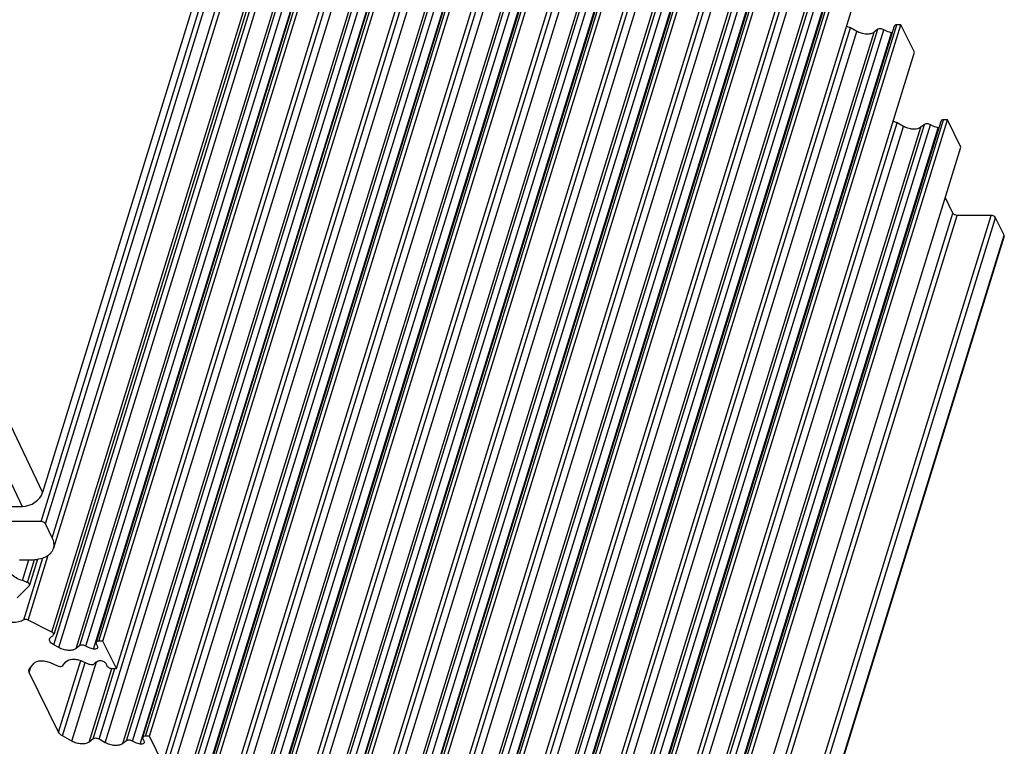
# Model space of a CAD drawing. Header units: millimetres. Extents: x 0 to 594, y 0 to 420.
# Tile 37 of 104: x 214 to 264, y 75 to 112. Entities that reach past the tile are written whole.
import ezdxf

# ---------------------------------------------------------------- set-up
doc = ezdxf.new("R2010")
doc.units = ezdxf.units.MM
doc.header["$LTSCALE"] = 32.67
doc.layers.get('0').update_dxf_attribs({"linetype": 'CONTINUOUS'})

msp = doc.modelspace()

# ---------------------------------------------------------------- linework, layer by layer
at = {"color": 9, "linetype": 'CONTINUOUS'}
for p, q in [((214.96895, 86.40067), (236.75492, 156.90009)), ((215.18965, 86.28878), (236.97562, 156.7882)), ((215.54655, 85.56149), (237.33252, 156.06091)), ((215.52192, 80.74094), (237.30789, 151.24037)), ((215.61835, 80.08537), (237.40432, 150.5848)), ((215.87379, 79.94245), (237.65976, 150.44187)), ((216.76345, 79.89733), (238.54942, 150.39676)), ((216.95323, 80.04617), (238.7392, 150.54559)), ((217.26363, 80.02295), (239.0496, 150.52237)), ((217.65743, 79.87255), (239.4434, 150.37197)), ((217.93369, 80.2747), (239.71966, 150.77412)), ((220.32217, 75.40749), (242.10814, 145.90692)), ((217.94049, 75.25528), (239.72646, 145.7547)), ((218.26227, 75.07525), (240.04824, 145.57467)), ((219.15192, 75.03013), (240.93789, 145.52955)), ((219.34171, 75.17897), (241.12768, 145.67839)), ((219.65211, 75.15574), (241.43808, 145.65516)), ((220.04591, 75.00535), (241.83188, 145.50477)), ((220.32897, 70.38808), (242.11494, 140.8875)), ((221.73019, 70.31176), (243.51616, 140.81118)), ((222.04059, 70.28854), (243.82656, 140.78796)), ((222.71064, 70.54029), (244.49661, 141.03971)), ((220.65074, 70.20804), (242.43671, 140.70746)), ((221.5404, 70.16292), (243.32637, 140.66234)), ((222.43438, 70.13814), (244.22035, 140.63756)), ((222.71745, 65.52087), (244.50342, 136.02029)), ((223.03922, 65.34083), (244.82519, 135.84026)), ((223.92888, 65.29572), (245.71485, 135.79514)), ((224.11867, 65.44455), (245.90464, 135.94398)), ((224.42907, 65.42133), (246.21504, 135.92075)), ((224.82286, 65.27093), (246.60883, 135.77036)), ((225.09912, 65.67308), (246.88509, 136.1725)), ((227.4876, 60.80588), (249.27357, 131.3053)), ((225.10593, 60.65366), (246.8919, 131.15309)), ((225.4277, 60.47363), (247.21367, 130.97305)), ((226.31736, 60.42851), (248.10333, 130.92793)), ((226.50715, 60.57735), (248.29312, 131.07677)), ((226.81754, 60.55412), (248.60351, 131.05355)), ((227.21134, 60.40373), (248.99731, 130.90315)), ((227.4944, 55.78646), (249.28037, 126.28588)), ((228.89562, 55.71014), (250.68159, 126.20956)), ((229.20602, 55.68692), (250.99199, 126.18634)), ((229.87608, 55.93867), (251.66205, 126.43809)), ((227.81618, 55.60642), (249.60215, 126.10584)), ((228.70584, 55.5613), (250.4918, 126.06072)), ((229.59982, 55.53652), (251.38579, 126.03594)), ((229.88288, 50.91925), (251.66885, 121.41867)), ((230.20466, 50.73922), (251.99062, 121.23864)), ((231.09431, 50.6941), (252.88028, 121.19352)), ((231.2841, 50.84294), (253.07007, 121.34236)), ((231.5945, 50.81971), (253.38047, 121.31913)), ((231.9883, 50.66932), (253.77427, 121.16874)), ((232.26456, 51.07146), (254.05052, 121.57089)), ((232.27136, 46.05205), (254.05733, 116.55147)), ((234.65303, 46.20426), (256.439, 116.70368)), ((232.59313, 45.87201), (254.3791, 116.37143)), ((233.48279, 45.82689), (255.26876, 116.32631)), ((233.67258, 45.97573), (255.45855, 116.47515)), ((233.98298, 45.95251), (255.76895, 116.45193)), ((234.37677, 45.80211), (256.16274, 116.30153)), ((234.65966, 41.18519), (256.44563, 111.68462)), ((236.06088, 41.10888), (257.84685, 111.6083)), ((236.37128, 41.08565), (258.15725, 111.58508)), ((237.04134, 41.33741), (258.82731, 111.83683)), ((234.98144, 41.00516), (256.76741, 111.50458)), ((235.8711, 40.96004), (257.65706, 111.45946)), ((236.76508, 40.93526), (258.55105, 111.43468)), ((239.42999, 36.46985), (261.21596, 106.96927)), ((237.04832, 36.31763), (258.83429, 106.81706)), ((237.37009, 36.1376), (259.15606, 106.63702)), ((238.25975, 36.09248), (260.04572, 106.5919)), ((238.44954, 36.24132), (260.2355, 106.74074)), ((238.75993, 36.21809), (260.5459, 106.71752)), ((239.15373, 36.0677), (260.9397, 106.56712)), ((239.91214, 31.68656), (261.69811, 102.18598)), ((240.13284, 31.57467), (261.9188, 102.07409)), ((241.87364, 31.57467), (263.65961, 102.07409)), ((242.09434, 31.46278), (263.88031, 101.9622)), ((242.5336, 30.56766), (264.31957, 101.06708)), ((212.24559, 93.75426), (215.05131, 87.88327)), ((211.19917, 93.04943), (214.00485, 87.17851)), ((214.08471, 81.36711), (215.06517, 84.53988)), ((214.27152, 83.27254), (214.63604, 84.45212)), ((214.30687, 81.35695), (215.3322, 84.67493)), ((215.87045, 75.61029), (217.00352, 79.2769)), ((216.54896, 75.15442), (217.80664, 79.22429)), ((214.36736, 78.67328), (214.45213, 78.94758)), ((216.0634, 75.42609), (217.22606, 79.18846)), ((217.43862, 75.1093), (218.60415, 78.88098)), ((217.64394, 75.27032), (218.7582, 78.87608))]:
    msp.add_line(p, q, dxfattribs=at)
at = {"color": 7, "linetype": 'CONTINUOUS'}
for p, q in [((236.04144, 155.80735), (215.05131, 87.88327)), ((237.39436, 155.52947), (215.60839, 85.03005)), ((237.40146, 151.1081), (215.61549, 80.60868)), ((239.57332, 150.70069), (217.78735, 80.20127)), ((218.14093, 80.2747), (239.9269, 150.77412)), ((218.82727, 78.87608), (240.61324, 149.3755)), ((241.9618, 145.83348), (220.17583, 75.33406)), ((220.5294, 75.40749), (242.31537, 145.90692)), ((221.21575, 74.00887), (243.00172, 144.50829)), ((244.35028, 140.96628), (222.56431, 70.46686)), ((222.91788, 70.54029), (244.70385, 141.03971)), ((223.60423, 69.14167), (245.3902, 139.64109)), ((246.73876, 136.09907), (224.95279, 65.59965)), ((225.30636, 65.67308), (247.09233, 136.1725)), ((225.9927, 64.27446), (247.77867, 134.77388)), ((249.12723, 131.23187), (227.34126, 60.73244)), ((227.69484, 60.80588), (249.48081, 131.3053)), ((228.38118, 59.40725), (250.16715, 129.90668)), ((251.51571, 126.36466), (229.72974, 55.86524)), ((230.08332, 55.93867), (251.86929, 126.43809)), ((230.76966, 54.54005), (252.55563, 125.03947)), ((253.90419, 121.49745), (232.11822, 50.99803)), ((232.47179, 51.07146), (254.25776, 121.57089)), ((233.15814, 49.67284), (254.94411, 120.17226)), ((256.29267, 116.63025), (234.5067, 46.13083)), ((234.86027, 46.20426), (256.64624, 116.70368)), ((235.54662, 44.80564), (257.33259, 115.30506)), ((258.68097, 111.7634), (236.895, 41.26397)), ((237.24858, 41.33741), (259.03455, 111.83683)), ((256.76741, 111.50458), (256.44563, 111.68462)), ((257.84685, 111.6083), (257.65707, 111.45946)), ((259.03455, 111.83683), (258.82731, 111.83683)), ((259.72089, 110.4382), (259.03455, 111.83683)), ((237.93492, 39.93878), (259.72089, 110.4382)), ((239.63723, 36.46985), (261.4232, 106.96927)), ((261.4232, 106.96927), (261.21596, 106.96927)), ((262.10954, 105.57065), (261.4232, 106.96927)), ((261.06962, 106.89584), (239.28365, 36.39641)), ((259.15606, 106.63702), (258.83429, 106.81706)), ((260.2355, 106.74074), (260.04572, 106.5919)), ((240.32357, 35.07122), (262.10954, 105.57065)), ((261.69811, 102.18598), (261.30877, 102.97936)), ((263.65961, 102.07409), (261.9188, 102.07409)), ((264.31957, 101.06708), (263.88031, 101.9622)), ((264.32575, 101.01394), (242.53978, 30.51451)), ((196.72363, 87.17851), (214.00485, 87.17851)), ((214.96895, 86.40067), (195.8552, 86.40067)), ((215.54655, 85.56149), (215.18965, 86.28878)), ((213.85744, 84.44259), (214.43771, 84.44259)), ((214.02171, 83.37853), (214.35053, 84.44259)), ((214.78836, 84.47065), (214.37566, 83.13518)), ((213.74928, 82.4932), (214.35975, 83.1092)), ((215.52192, 80.74094), (214.30687, 81.35695)), ((218.14093, 80.2747), (217.93369, 80.2747)), ((218.82727, 78.87608), (218.14093, 80.2747)), ((215.87379, 79.94245), (215.61834, 80.08538)), ((216.95323, 80.04617), (216.76345, 79.89733)), ((217.79508, 80.13484), (217.85801, 80.0066)), ((217.07942, 79.25344), (217.41529, 79.10461)), ((214.37952, 78.85748), (214.59844, 79.12915)), ((215.44382, 79.17427), (215.80718, 79.01325)), ((216.08897, 79.02829), (216.23405, 79.20833)), ((218.28123, 79.14418), (218.34416, 79.01594)), ((218.62003, 78.87608), (218.82727, 78.87608)), ((215.87045, 75.61029), (214.36736, 78.67327)), ((216.54896, 75.15442), (216.0634, 75.4261)), ((217.64394, 75.27032), (217.43862, 75.1093)), ((218.26227, 75.07525), (217.94049, 75.25528)), ((219.34171, 75.17897), (219.15192, 75.03013)), ((220.18356, 75.26763), (220.24649, 75.1394)), ((220.5294, 75.40749), (220.32217, 75.40749)), ((221.21575, 74.00887), (220.5294, 75.40749))]:
    msp.add_line(p, q, dxfattribs=at)
for centre, radius, start, end in [((258.6144, 111.78102), 0.35208, 259.633673, 264.196283), ((261.00305, 106.91346), 0.35208, 259.633673, 264.196283), ((212.2406, 78.83292), 4.8821, 65.770171, 68.603148), ((212.27638, 78.91385), 4.79361, 65.404674, 65.763236), ((214.69692, 81.65933), 1.4053, 303.92763, 309.669091)]:
    msp.add_arc(centre, radius, start, end, dxfattribs=at)
msp.add_ellipse((214.22222, 87.88375), major_axis=(0.80813, 0.39619), ratio=0.72195175, start_param=-2.16733865, end_param=-0.59722756, dxfattribs=at)
for points, knots in [([(256.44563, 111.68462), (256.42891, 111.69397), (256.36075, 111.72481), (256.28273, 111.73767), (256.22758, 111.72975)], [0, 0, 0, 0, 0.2558878, 1, 1, 1, 1]), ([(258.15725, 111.58508), (258.10696, 111.61647), (258.00318, 111.651), (257.88484, 111.63809), (257.84685, 111.6083)], [0, 0, 0, 0, 0.55115243, 1, 1, 1, 1]), ([(258.55105, 111.43468), (258.51598, 111.44109), (258.37864, 111.473), (258.24659, 111.52931), (258.15725, 111.58508)], [0, 0, 0, 0, 0.25291068, 1, 1, 1, 1]), ([(258.82731, 111.83683), (258.79448, 111.83683), (258.73587, 111.83012), (258.68809, 111.78675), (258.68099, 111.76339)], [0, 0, 0, 0, 0.573494, 1, 1, 1, 1]), ([(257.65707, 111.45946), (257.60773, 111.42077), (257.4739, 111.36709), (257.24783, 111.35328), (257.00215, 111.39736), (256.84227, 111.46269), (256.76741, 111.50458)], [0, 0, 0, 0, 0.20211324, 0.4485836, 0.72348979, 1, 1, 1, 1]), ([(261.21596, 106.96927), (261.18313, 106.96927), (261.12452, 106.96256), (261.07674, 106.91919), (261.06964, 106.89583)], [0, 0, 0, 0, 0.573494, 1, 1, 1, 1]), ([(258.83429, 106.81706), (258.81751, 106.82644), (258.74916, 106.85734), (258.67088, 106.87019), (258.6156, 106.8621)], [0, 0, 0, 0, 0.25601066, 1, 1, 1, 1]), ([(260.04572, 106.5919), (259.99638, 106.55321), (259.86255, 106.49953), (259.63648, 106.48572), (259.3908, 106.5298), (259.23092, 106.59513), (259.15606, 106.63702)], [0, 0, 0, 0, 0.20211324, 0.4485836, 0.72348979, 1, 1, 1, 1]), ([(260.5459, 106.71752), (260.49561, 106.74891), (260.39184, 106.78344), (260.27349, 106.77053), (260.2355, 106.74074)], [0, 0, 0, 0, 0.55115231, 1, 1, 1, 1]), ([(260.9397, 106.56712), (260.90463, 106.57353), (260.76729, 106.60544), (260.63524, 106.66175), (260.5459, 106.71752)], [0, 0, 0, 0, 0.25291068, 1, 1, 1, 1]), ([(261.9188, 102.07409), (261.87304, 102.07409), (261.78869, 102.09538), (261.71542, 102.1507), (261.69811, 102.18598)], [0, 0, 0, 0, 0.5380351, 1, 1, 1, 1]), ([(263.88031, 101.9622), (263.863, 101.99747), (263.78972, 102.0528), (263.70537, 102.07409), (263.65961, 102.07409)], [0, 0, 0, 0, 0.4619649, 1, 1, 1, 1]), ([(264.32574, 101.01394), (264.32957, 101.02652), (264.32853, 101.04596), (264.32173, 101.06267), (264.31957, 101.06708)], [0, 0, 0, 0, 0.72780144, 1, 1, 1, 1]), ([(215.18965, 86.28878), (215.17234, 86.32405), (215.09906, 86.37938), (215.01471, 86.40067), (214.96895, 86.40067)], [0, 0, 0, 0, 0.4619649, 1, 1, 1, 1]), ([(215.6084, 85.03005), (215.63383, 85.11235), (215.64747, 85.29977), (215.58862, 85.47576), (215.54655, 85.56149)], [0, 0, 0, 0, 0.47424512, 1, 1, 1, 1]), ([(214.43771, 84.44259), (214.5786, 84.44259), (214.84399, 84.465), (215.20063, 84.577), (215.47237, 84.7633), (215.58071, 84.94044), (215.6084, 85.03005)], [0, 0, 0, 0, 0.30375218, 0.56998946, 0.7977859, 1, 1, 1, 1]), ([(214.02171, 83.37853), (213.90644, 83.41067), (213.69283, 83.49692), (213.46533, 83.65979), (213.33816, 83.81373), (213.26181, 83.95652), (213.25084, 84.08022), (213.27213, 84.14886)], [0, 0, 0, 0, 0.30697738, 0.58560075, 0.70727017, 0.81566248, 1, 1, 1, 1]), ([(214.37556, 83.13521), (214.38297, 83.15921), (214.35738, 83.22568), (214.30396, 83.25769), (214.27152, 83.27254)], [0, 0, 0, 0, 0.41311467, 1, 1, 1, 1]), ([(214.08471, 81.36711), (214.00775, 81.31477), (213.81241, 81.23999), (213.35902, 81.20418), (212.87823, 81.32105), (212.46341, 81.557), (212.2297, 81.77351), (212.09325, 82.01312), (212.08942, 82.18601), (212.11146, 82.25721)], [0, 0, 0, 0, 0.11060935, 0.24212713, 0.53702738, 0.68013531, 0.80645954, 0.91142473, 1, 1, 1, 1]), ([(214.30687, 81.35695), (214.26941, 81.37594), (214.19487, 81.39687), (214.11307, 81.3864), (214.08471, 81.36711)], [0, 0, 0, 0, 0.55046693, 1, 1, 1, 1]), ([(215.6154, 80.60871), (215.62246, 80.63134), (215.60062, 80.69387), (215.55164, 80.72588), (215.52192, 80.74094)], [0, 0, 0, 0, 0.41568687, 1, 1, 1, 1]), ([(215.61834, 80.08538), (215.58221, 80.10559), (215.51744, 80.15009), (215.44244, 80.23023), (215.40106, 80.31685), (215.40211, 80.37704), (215.41009, 80.40239)], [0, 0, 0, 0, 0.30616248, 0.576728, 0.80348179, 1, 1, 1, 1]), ([(215.41009, 80.40239), (215.4129, 80.4113), (215.42805, 80.44736), (215.45676, 80.47676), (215.48128, 80.49329)], [0, 0, 0, 0, 0.24006281, 1, 1, 1, 1]), ([(217.93369, 80.2747), (217.90086, 80.2747), (217.84225, 80.268), (217.79447, 80.22462), (217.78737, 80.20126)], [0, 0, 0, 0, 0.573494, 1, 1, 1, 1]), ([(216.76345, 79.89733), (216.71411, 79.85864), (216.58028, 79.80496), (216.35421, 79.79115), (216.10853, 79.83523), (215.94865, 79.90057), (215.87379, 79.94245)], [0, 0, 0, 0, 0.20211324, 0.4485836, 0.72348979, 1, 1, 1, 1]), ([(217.26363, 80.02295), (217.21335, 80.05434), (217.10957, 80.08888), (216.99122, 80.07596), (216.95323, 80.04617)], [0, 0, 0, 0, 0.55115231, 1, 1, 1, 1]), ([(217.65743, 79.87255), (217.62236, 79.87897), (217.48503, 79.91088), (217.35297, 79.96718), (217.26363, 80.02295)], [0, 0, 0, 0, 0.25291068, 1, 1, 1, 1]), ([(217.86563, 79.94021), (217.85646, 79.90969), (217.80362, 79.87369), (217.72748, 79.86485), (217.6812, 79.86821), (217.65743, 79.87255)], [0, 0, 0, 0, 0.41062636, 0.68853223, 1, 1, 1, 1]), ([(217.78737, 80.20126), (217.78259, 80.18554), (217.78388, 80.16123), (217.79238, 80.14036), (217.79508, 80.13484)], [0, 0, 0, 0, 0.72780144, 1, 1, 1, 1]), ([(217.85801, 80.0066), (217.86071, 80.0011), (217.86918, 79.98022), (217.87036, 79.95595), (217.86563, 79.94021)], [0, 0, 0, 0, 0.27142892, 1, 1, 1, 1]), ([(214.59844, 79.12915), (214.67752, 79.22729), (214.91083, 79.28793), (215.20028, 79.26014), (215.36469, 79.20934), (215.44382, 79.17427)], [0, 0, 0, 0, 0.42684596, 0.70688055, 1, 1, 1, 1]), ([(216.23405, 79.20833), (216.31312, 79.30646), (216.54643, 79.3671), (216.83588, 79.33931), (217.0003, 79.28851), (217.07942, 79.25344)], [0, 0, 0, 0, 0.42684584, 0.70688044, 1, 1, 1, 1]), ([(217.70289, 79.12783), (217.71427, 79.14616), (217.77752, 79.22215), (217.87477, 79.26166), (217.94908, 79.27822)], [0, 0, 0, 0, 0.22076569, 1, 1, 1, 1]), ([(217.94908, 79.27822), (218.01253, 79.29237), (218.117, 79.27537), (218.22645, 79.21446), (218.2692, 79.16868), (218.28123, 79.14418)], [0, 0, 0, 0, 0.51896423, 0.78207426, 1, 1, 1, 1]), ([(214.36736, 78.67327), (214.36191, 78.68439), (214.34476, 78.72609), (214.3422, 78.77481), (214.3519, 78.80614)], [0, 0, 0, 0, 0.27406005, 1, 1, 1, 1]), ([(215.80718, 79.01325), (215.85842, 78.99054), (215.95449, 78.96755), (216.06261, 78.99558), (216.08897, 79.02829)], [0, 0, 0, 0, 0.57156459, 1, 1, 1, 1]), ([(217.41529, 79.10461), (217.44293, 79.09236), (217.50041, 79.07507), (217.59949, 79.06658), (217.68047, 79.0917), (217.70289, 79.12783)], [0, 0, 0, 0, 0.29805037, 0.58074648, 1, 1, 1, 1]), ([(218.34416, 79.01594), (218.3658, 78.97185), (218.45739, 78.90269), (218.56283, 78.87608), (218.62003, 78.87608)], [0, 0, 0, 0, 0.4619649, 1, 1, 1, 1]), ([(216.0634, 75.4261), (216.04143, 75.43838), (215.96608, 75.48613), (215.89883, 75.55247), (215.87045, 75.61029)], [0, 0, 0, 0, 0.28095228, 1, 1, 1, 1]), ([(217.94049, 75.25528), (217.89104, 75.28295), (217.79162, 75.31314), (217.67991, 75.29853), (217.64394, 75.27032)], [0, 0, 0, 0, 0.55351403, 1, 1, 1, 1]), ([(219.65211, 75.15574), (219.60182, 75.18713), (219.49805, 75.22167), (219.3797, 75.20876), (219.34171, 75.17897)], [0, 0, 0, 0, 0.55115231, 1, 1, 1, 1]), ([(220.17585, 75.33406), (220.17107, 75.31834), (220.17236, 75.29403), (220.18085, 75.27315), (220.18356, 75.26763)], [0, 0, 0, 0, 0.72780144, 1, 1, 1, 1]), ([(220.32217, 75.40749), (220.28934, 75.40749), (220.23073, 75.40079), (220.18295, 75.35742), (220.17585, 75.33406)], [0, 0, 0, 0, 0.573494, 1, 1, 1, 1]), ([(217.43862, 75.1093), (217.38928, 75.0706), (217.25545, 75.01693), (217.02938, 75.00312), (216.7837, 75.0472), (216.62382, 75.11253), (216.54896, 75.15442)], [0, 0, 0, 0, 0.20211327, 0.44858369, 0.72348986, 1, 1, 1, 1]), ([(219.15192, 75.03013), (219.10258, 74.99143), (218.96876, 74.93776), (218.74269, 74.92395), (218.497, 74.96802), (218.33713, 75.03336), (218.26227, 75.07525)], [0, 0, 0, 0, 0.20211324, 0.4485836, 0.72348979, 1, 1, 1, 1]), ([(220.04591, 75.00535), (220.01084, 75.01176), (219.8735, 75.04367), (219.74145, 75.09998), (219.65211, 75.15574)], [0, 0, 0, 0, 0.25291068, 1, 1, 1, 1]), ([(220.2541, 75.073), (220.24493, 75.04249), (220.1921, 75.00648), (220.11596, 74.99765), (220.06968, 75.001), (220.04591, 75.00535)], [0, 0, 0, 0, 0.41062636, 0.68853223, 1, 1, 1, 1]), ([(220.24649, 75.1394), (220.24919, 75.1339), (220.25766, 75.11301), (220.25883, 75.08874), (220.2541, 75.073)], [0, 0, 0, 0, 0.27142892, 1, 1, 1, 1])]:
    msp.add_open_spline(points, degree=3, knots=knots, dxfattribs=at)
for points in [[(214.35975, 83.1092), (214.36689, 83.11641), (214.37257, 83.12552), (214.37556, 83.13521)], [(215.594, 80.57761), (215.60367, 80.58565), (215.61165, 80.5967), (215.6154, 80.60871)], [(214.3519, 78.80614), (214.35765, 78.8247), (214.36733, 78.84235), (214.37952, 78.85748)]]:
    msp.add_open_spline(points, degree=3, dxfattribs=at)

doc.saveas('drawing.dxf')
